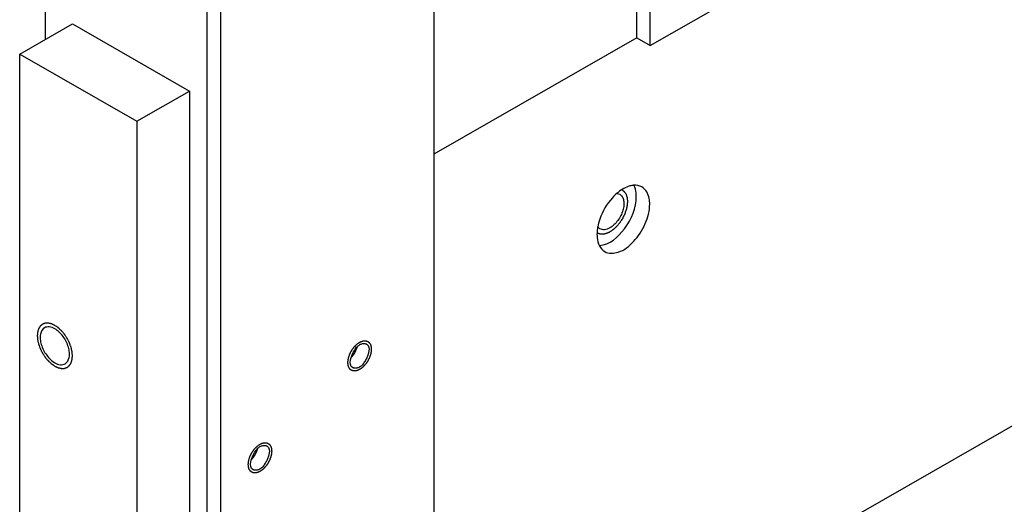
# Model space of a CAD drawing. Header units: millimetres. Extents: x 0 to 4195, y 0 to 2965.
# Tile 53 of 67: x 3475 to 3535, y 2413 to 2443. Entities that reach past the tile are written whole.
import ezdxf

# ---------------------------------------------------------------- set-up
doc = ezdxf.new("R2010")
doc.units = ezdxf.units.MM
doc.header["$LTSCALE"] = 231.275
doc.layers.get('0').update_dxf_attribs({"linetype": 'CONTINUOUS'})
for name, color, linetype in [('02___PRT_ALL_AXES', 7, 'CONTINUOUS'), ('3_DATUM_AXES', 7, 'CONTINUOUS'), ('7_ALL_FEATURES', 7, 'CONTINUOUS'), ('ALL_AXIS', 7, 'CONTINUOUS'), ('ALL_ROUND', 7, 'CONTINUOUS')]:
    doc.layers.add(name, color=color, linetype=linetype)

msp = doc.modelspace()

# ---------------------------------------------------------------- linework, layer by layer
at = {"color": 7, "linetype": 'Continuous'}
for p, q in [((3512.3976, 2441.5038), (3512.3976, 2649.1489)), ((3513.2107, 2441.0374), (3513.2107, 2648.6825)), ((3486.4821, 1885.819), (3486.4821, 2612.8164)), ((3487.2953, 1886.2854), (3487.2953, 2612.35)), ((3513.2107, 2441.0374), (3518.514, 2444.0793)), ((3475.1684, 2440.5208), (3478.3504, 2442.3459)), ((3478.3504, 2442.3459), (3485.4214, 2438.2901)), ((3512.3976, 2441.5038), (3500.1479, 2434.4777)), ((3512.3976, 2441.5038), (3513.2107, 2441.0374)), ((3475.1684, 2440.5208), (3482.2395, 2436.465)), ((3482.2395, 2436.465), (3485.4214, 2438.2901))]:
    msp.add_line(p, q, dxfattribs=at)
at = {"color": 2, "linetype": 'Continuous'}
for points, knots in [([(3511.5011, 2432.3307), (3511.518, 2432.3178), (3511.5434, 2432.2984), (3511.5773, 2432.2725), (3511.5985, 2432.2563), (3511.6155, 2432.2434), (3511.626, 2432.2353), (3511.6336, 2432.2298), (3511.6376, 2432.2263), (3511.6407, 2432.2212), (3511.6448, 2432.2154), (3511.6545, 2432.201), (3511.6692, 2432.1796), (3511.6887, 2432.151), (3511.7083, 2432.1225), (3511.7229, 2432.101), (3511.7327, 2432.0867), (3511.7366, 2432.0807), (3511.7401, 2432.0762), (3511.7424, 2432.0703), (3511.7459, 2432.0596), (3511.7511, 2432.0445), (3511.7634, 2432.0081), (3511.7779, 2431.9657), (3511.7922, 2431.9232), (3511.7995, 2431.902), (3511.8034, 2431.8897), (3511.8072, 2431.8812), (3511.8077, 2431.8699), (3511.8095, 2431.8559), (3511.8121, 2431.8308), (3511.8177, 2431.781), (3511.823, 2431.7311), (3511.8278, 2431.6884), (3511.8295, 2431.6705), (3511.8316, 2431.6565), (3511.8312, 2431.6449), (3511.8303, 2431.633), (3511.8288, 2431.6093), (3511.8264, 2431.5737), (3511.8233, 2431.5263), (3511.8202, 2431.4789), (3511.8174, 2431.4393), (3511.8158, 2431.4117), (3511.8143, 2431.3957), (3511.8101, 2431.3788), (3511.8059, 2431.358), (3511.7948, 2431.3077), (3511.7823, 2431.2491), (3511.7695, 2431.1905), (3511.7633, 2431.1612), (3511.7594, 2431.1444), (3511.7574, 2431.132), (3511.7522, 2431.1191), (3511.7463, 2431.1021), (3511.7356, 2431.0723), (3511.7145, 2431.0128), (3511.6932, 2430.9532), (3511.6752, 2430.9021), (3511.6674, 2430.8809), (3511.6617, 2430.8638), (3511.6539, 2430.8471), (3511.6392, 2430.8181), (3511.6188, 2430.7765), (3511.594, 2430.7266), (3511.5693, 2430.6767), (3511.5485, 2430.6353), (3511.5343, 2430.606), (3511.5257, 2430.5896), (3511.5155, 2430.5746), (3511.5032, 2430.5553), (3511.4734, 2430.5095), (3511.4387, 2430.4558), (3511.4039, 2430.4023), (3511.3867, 2430.3754), (3511.3766, 2430.3602), (3511.3696, 2430.3484), (3511.3605, 2430.3383), (3511.3491, 2430.3242), (3511.3287, 2430.2999), (3511.2884, 2430.2511), (3511.2478, 2430.2024), (3511.2132, 2430.1605), (3511.1987, 2430.1433), (3511.1873, 2430.1289), (3511.1749, 2430.1167), (3511.1528, 2430.0965), (3511.1214, 2430.067), (3511.0837, 2430.0319), (3511.0459, 2429.9966), (3511.0145, 2429.9675), (3510.9925, 2429.9466), (3510.9798, 2429.9354), (3510.9664, 2429.9268), (3510.95, 2429.9151), (3510.9235, 2429.8969), (3510.8904, 2429.874), (3510.8374, 2429.8375), (3510.7977, 2429.81), (3510.7712, 2429.7918)], [0, 0, 0, 0, 0.03125, 0.046875, 0.0625, 0.0703125, 0.078125, 0.0820312, 0.0839844, 0.0859375, 0.0898438, 0.09375, 0.109375, 0.125, 0.140625, 0.15625, 0.1601562, 0.1640625, 0.1660156, 0.1679688, 0.171875, 0.1796875, 0.1875, 0.21875, 0.234375, 0.2421875, 0.2460938, 0.25, 0.2539062, 0.2578125, 0.265625, 0.28125, 0.3125, 0.3203125, 0.328125, 0.3320312, 0.3359375, 0.3398438, 0.34375, 0.359375, 0.375, 0.390625, 0.40625, 0.4140625, 0.4179688, 0.421875, 0.4296875, 0.4375, 0.46875, 0.484375, 0.4921875, 0.4960938, 0.5, 0.5039062, 0.5078125, 0.515625, 0.53125, 0.5625, 0.5703125, 0.578125, 0.5820312, 0.5859375, 0.59375, 0.609375, 0.625, 0.640625, 0.65625, 0.6640625, 0.6679688, 0.671875, 0.6796875, 0.6875, 0.71875, 0.734375, 0.7421875, 0.7460938, 0.75, 0.7539062, 0.7578125, 0.765625, 0.78125, 0.8125, 0.8203125, 0.828125, 0.8320312, 0.8359375, 0.84375, 0.859375, 0.875, 0.890625, 0.90625, 0.9140625, 0.9179688, 0.921875, 0.9296875, 0.9375, 0.953125, 0.96875, 1, 1, 1, 1]), ([(3510.7712, 2429.7918), (3510.7537, 2429.7831), (3510.7186, 2429.7656), (3510.6748, 2429.744), (3510.6441, 2429.7284), (3510.6265, 2429.7203), (3510.6088, 2429.7148), (3510.5868, 2429.7071), (3510.5603, 2429.6982), (3510.5337, 2429.6892), (3510.5117, 2429.682), (3510.4938, 2429.6754), (3510.4812, 2429.6728), (3510.4688, 2429.6708), (3510.4439, 2429.6665), (3510.4149, 2429.6617), (3510.3858, 2429.6566), (3510.3693, 2429.654), (3510.3567, 2429.6511), (3510.3448, 2429.6521), (3510.3286, 2429.652), (3510.3005, 2429.6526), (3510.2724, 2429.653), (3510.2482, 2429.6532), (3510.2382, 2429.6535), (3510.2301, 2429.6533), (3510.2225, 2429.6547), (3510.2096, 2429.6579), (3510.191, 2429.662), (3510.1688, 2429.6671), (3510.1466, 2429.6722), (3510.1281, 2429.6765), (3510.115, 2429.6793), (3510.1077, 2429.6813), (3510.1013, 2429.6848), (3510.093, 2429.6887), (3510.0732, 2429.6984), (3510.0434, 2429.7128), (3510.017, 2429.7257), (3510.0038, 2429.7321)], [0, 0, 0, 0, 0.0625, 0.125, 0.15625, 0.171875, 0.1875, 0.21875, 0.25, 0.28125, 0.3125, 0.328125, 0.34375, 0.359375, 0.375, 0.4375, 0.46875, 0.484375, 0.5, 0.515625, 0.53125, 0.5625, 0.625, 0.640625, 0.65625, 0.6640625, 0.671875, 0.6875, 0.71875, 0.75, 0.78125, 0.8125, 0.828125, 0.8359375, 0.84375, 0.859375, 0.875, 0.9375, 1, 1, 1, 1]), ([(3477.2897, 2424.1497), (3477.2726, 2424.1576), (3477.2382, 2424.1734), (3477.1953, 2424.1932), (3477.161, 2424.2089), (3477.1352, 2424.2208), (3477.1138, 2424.2306), (3477.0987, 2424.2376), (3477.0902, 2424.2414), (3477.0836, 2424.2449), (3477.0775, 2424.2458), (3477.0692, 2424.2478), (3477.0548, 2424.2509), (3477.0259, 2424.2575), (3476.9846, 2424.2666), (3476.9433, 2424.2759), (3476.9144, 2424.2823), (3476.9, 2424.2857), (3476.8918, 2424.2873), (3476.8854, 2424.2893), (3476.8799, 2424.2885), (3476.8722, 2424.2883), (3476.8589, 2424.2877), (3476.8322, 2424.2866), (3476.8018, 2424.2853), (3476.7713, 2424.284), (3476.7484, 2424.283), (3476.7294, 2424.2822), (3476.7161, 2424.2817), (3476.7085, 2424.2812), (3476.7026, 2424.2816), (3476.6977, 2424.2791), (3476.6908, 2424.2767), (3476.679, 2424.2721), (3476.6552, 2424.2633), (3476.628, 2424.2531), (3476.6009, 2424.2429), (3476.5805, 2424.2353), (3476.5635, 2424.2289), (3476.5516, 2424.2245), (3476.5449, 2424.2218), (3476.5394, 2424.2205), (3476.5357, 2424.2165), (3476.5301, 2424.2121), (3476.5206, 2424.2039), (3476.5069, 2424.1925), (3476.4905, 2424.1788), (3476.4686, 2424.1605), (3476.4466, 2424.1422), (3476.4275, 2424.1261), (3476.4179, 2424.1182), (3476.4125, 2424.1134), (3476.408, 2424.1105), (3476.4054, 2424.1051), (3476.4012, 2424.0988), (3476.3941, 2424.0874), (3476.3798, 2424.0648), (3476.3594, 2424.0324), (3476.339, 2424.0001), (3476.3248, 2423.9774), (3476.3176, 2423.9662), (3476.3137, 2423.9596), (3476.3102, 2423.9552), (3476.3087, 2423.9487), (3476.306, 2423.9407), (3476.3017, 2423.9264), (3476.2928, 2423.8981), (3476.2803, 2423.8575), (3476.2676, 2423.817), (3476.2588, 2423.7886), (3476.2543, 2423.7745), (3476.252, 2423.7662), (3476.2496, 2423.7606), (3476.2494, 2423.7529), (3476.2484, 2423.7434), (3476.247, 2423.7265), (3476.2447, 2423.7025), (3476.2421, 2423.6736), (3476.2387, 2423.6352), (3476.2351, 2423.5967), (3476.2322, 2423.563), (3476.2305, 2423.5462), (3476.2298, 2423.5365), (3476.2287, 2423.5295), (3476.2298, 2423.5215), (3476.2305, 2423.5111), (3476.232, 2423.4928), (3476.2349, 2423.4564), (3476.2391, 2423.4042), (3476.2434, 2423.3521), (3476.2462, 2423.3156), (3476.2482, 2423.2947), (3476.2485, 2423.2794), (3476.2532, 2423.2626), (3476.2579, 2423.2407), (3476.2668, 2423.2021), (3476.2791, 2423.1472), (3476.2917, 2423.0922), (3476.3003, 2423.0537), (3476.3055, 2423.0317), (3476.3084, 2423.0153), (3476.3153, 2422.9985), (3476.3232, 2422.9762), (3476.3375, 2422.9372), (3476.3576, 2422.8815), (3476.378, 2422.8258), (3476.392, 2422.7868), (3476.4004, 2422.7645), (3476.4056, 2422.7477), (3476.4148, 2422.7312), (3476.4256, 2422.709), (3476.4453, 2422.6703), (3476.473, 2422.615), (3476.5009, 2422.5598), (3476.5202, 2422.521), (3476.5315, 2422.499), (3476.5392, 2422.4819), (3476.5498, 2422.4672), (3476.563, 2422.4467), (3476.5864, 2422.4112), (3476.6197, 2422.3603), (3476.6531, 2422.3096), (3476.6763, 2422.2739), (3476.6898, 2422.2537), (3476.6993, 2422.2379), (3476.7112, 2422.2249), (3476.7262, 2422.2065), (3476.7529, 2422.1749), (3476.7909, 2422.1294), (3476.8289, 2422.0841), (3476.8555, 2422.0521), (3476.8708, 2422.0342), (3476.8818, 2422.0198), (3476.8946, 2422.0091), (3476.9109, 2421.9935), (3476.9399, 2421.9669), (3476.9811, 2421.9285), (3477.0224, 2421.8904), (3477.0512, 2421.8634), (3477.0678, 2421.8484), (3477.0799, 2421.8361), (3477.0932, 2421.8279), (3477.1106, 2421.8156), (3477.1412, 2421.7947), (3477.1849, 2421.7645), (3477.2373, 2421.7284), (3477.2722, 2421.7043), (3477.2897, 2421.6923)], [0, 0, 0, 0, 0.015625, 0.03125, 0.0390625, 0.046875, 0.0546875, 0.0585938, 0.0605469, 0.0625, 0.0644531, 0.0664062, 0.0703125, 0.078125, 0.09375, 0.109375, 0.1171875, 0.1210938, 0.1230469, 0.125, 0.1269531, 0.1289062, 0.1328125, 0.140625, 0.15625, 0.1640625, 0.171875, 0.1796875, 0.1835938, 0.1855469, 0.1875, 0.1894531, 0.1914062, 0.1953125, 0.203125, 0.21875, 0.2265625, 0.234375, 0.2421875, 0.2460938, 0.2480469, 0.25, 0.2519531, 0.2539062, 0.2578125, 0.265625, 0.2734375, 0.28125, 0.296875, 0.3046875, 0.3085938, 0.3105469, 0.3125, 0.3144531, 0.3164062, 0.3203125, 0.328125, 0.34375, 0.359375, 0.3671875, 0.3710938, 0.3730469, 0.375, 0.3769531, 0.3789062, 0.3828125, 0.390625, 0.40625, 0.421875, 0.4296875, 0.4335938, 0.4355469, 0.4375, 0.4394531, 0.4414062, 0.4453125, 0.453125, 0.4609375, 0.46875, 0.484375, 0.4921875, 0.4960938, 0.4980469, 0.5, 0.5019531, 0.5039062, 0.5078125, 0.515625, 0.53125, 0.546875, 0.5546875, 0.5585938, 0.5625, 0.5664062, 0.5703125, 0.578125, 0.59375, 0.609375, 0.6171875, 0.6210938, 0.625, 0.6289062, 0.6328125, 0.640625, 0.65625, 0.671875, 0.6796875, 0.6835938, 0.6875, 0.6914062, 0.6953125, 0.703125, 0.71875, 0.734375, 0.7421875, 0.7460938, 0.75, 0.7539062, 0.7578125, 0.765625, 0.78125, 0.796875, 0.8046875, 0.8085938, 0.8125, 0.8164062, 0.8203125, 0.828125, 0.84375, 0.859375, 0.8671875, 0.8710938, 0.875, 0.8789062, 0.8828125, 0.890625, 0.90625, 0.921875, 0.9296875, 0.9335938, 0.9375, 0.9414062, 0.9453125, 0.953125, 0.96875, 0.984375, 1, 1, 1, 1]), ([(3477.2897, 2421.6923), (3477.3069, 2421.6844), (3477.3412, 2421.6686), (3477.3841, 2421.6488), (3477.4185, 2421.633), (3477.4442, 2421.6212), (3477.4657, 2421.6114), (3477.4807, 2421.6043), (3477.4893, 2421.6006), (3477.4958, 2421.597), (3477.5019, 2421.5962), (3477.5102, 2421.5942), (3477.5246, 2421.5911), (3477.5535, 2421.5845), (3477.5948, 2421.5753), (3477.6361, 2421.566), (3477.665, 2421.5597), (3477.6795, 2421.5563), (3477.6877, 2421.5547), (3477.694, 2421.5527), (3477.6996, 2421.5535), (3477.7073, 2421.5536), (3477.7205, 2421.5543), (3477.7472, 2421.5554), (3477.7777, 2421.5567), (3477.8081, 2421.558), (3477.831, 2421.5589), (3477.85, 2421.5598), (3477.8634, 2421.5603), (3477.8709, 2421.5608), (3477.8769, 2421.5604), (3477.8817, 2421.5629), (3477.8886, 2421.5653), (3477.9004, 2421.5698), (3477.9242, 2421.5787), (3477.9514, 2421.5889), (3477.9786, 2421.5991), (3477.999, 2421.6067), (3478.0159, 2421.6131), (3478.0279, 2421.6174), (3478.0346, 2421.6202), (3478.04, 2421.6215), (3478.0438, 2421.6255), (3478.0493, 2421.6299), (3478.0589, 2421.638), (3478.0726, 2421.6494), (3478.089, 2421.6632), (3478.1109, 2421.6815), (3478.1328, 2421.6998), (3478.1519, 2421.7159), (3478.1616, 2421.7238), (3478.1669, 2421.7286), (3478.1714, 2421.7315), (3478.1741, 2421.7369), (3478.1783, 2421.7432), (3478.1853, 2421.7546), (3478.1997, 2421.7772), (3478.22, 2421.8095), (3478.2404, 2421.8418), (3478.2546, 2421.8645), (3478.2618, 2421.8758), (3478.2658, 2421.8824), (3478.2693, 2421.8868), (3478.2707, 2421.8933), (3478.2734, 2421.9013), (3478.2777, 2421.9156), (3478.2866, 2421.9439), (3478.2992, 2421.9845), (3478.3118, 2422.025), (3478.3206, 2422.0534), (3478.3251, 2422.0675), (3478.3275, 2422.0758), (3478.3298, 2422.0814), (3478.33, 2422.0891), (3478.331, 2422.0985), (3478.3325, 2422.1155), (3478.3347, 2422.1395), (3478.3373, 2422.1683), (3478.3408, 2422.2068), (3478.3443, 2422.2453), (3478.3473, 2422.279), (3478.3489, 2422.2958), (3478.3496, 2422.3055), (3478.3508, 2422.3124), (3478.3497, 2422.3205), (3478.349, 2422.3308), (3478.3474, 2422.3491), (3478.3445, 2422.3856), (3478.3403, 2422.4377), (3478.336, 2422.4899), (3478.3332, 2422.5263), (3478.3313, 2422.5473), (3478.3309, 2422.5626), (3478.3263, 2422.5794), (3478.3216, 2422.6013), (3478.3127, 2422.6399), (3478.3003, 2422.6948), (3478.2877, 2422.7498), (3478.2792, 2422.7883), (3478.2739, 2422.8103), (3478.271, 2422.8267), (3478.2641, 2422.8435), (3478.2563, 2422.8658), (3478.2419, 2422.9048), (3478.2218, 2422.9605), (3478.2014, 2423.0162), (3478.1874, 2423.0552), (3478.1791, 2423.0775), (3478.1738, 2423.0943), (3478.1647, 2423.1108), (3478.1538, 2423.1329), (3478.1342, 2423.1716), (3478.1065, 2423.227), (3478.0786, 2423.2822), (3478.0593, 2423.321), (3478.0479, 2423.343), (3478.0402, 2423.36), (3478.0296, 2423.3748), (3478.0165, 2423.3953), (3477.993, 2423.4308), (3477.9598, 2423.4817), (3477.9264, 2423.5324), (3477.9031, 2423.5681), (3477.8897, 2423.5882), (3477.8802, 2423.6041), (3477.8683, 2423.6171), (3477.8532, 2423.6355), (3477.8265, 2423.6671), (3477.7886, 2423.7126), (3477.7505, 2423.7579), (3477.724, 2423.7899), (3477.7087, 2423.8078), (3477.6976, 2423.8222), (3477.6849, 2423.8329), (3477.6685, 2423.8484), (3477.6396, 2423.8751), (3477.5984, 2423.9135), (3477.5571, 2423.9516), (3477.5283, 2423.9786), (3477.5117, 2423.9936), (3477.4996, 2424.0059), (3477.4862, 2424.0141), (3477.4688, 2424.0264), (3477.4382, 2424.0473), (3477.3946, 2424.0775), (3477.3421, 2424.1136), (3477.3072, 2424.1377), (3477.2897, 2424.1497)], [0, 0, 0, 0, 0.015625, 0.03125, 0.0390625, 0.046875, 0.0546875, 0.0585938, 0.0605469, 0.0625, 0.0644531, 0.0664062, 0.0703125, 0.078125, 0.09375, 0.109375, 0.1171875, 0.1210938, 0.1230469, 0.125, 0.1269531, 0.1289062, 0.1328125, 0.140625, 0.15625, 0.1640625, 0.171875, 0.1796875, 0.1835938, 0.1855469, 0.1875, 0.1894531, 0.1914062, 0.1953125, 0.203125, 0.21875, 0.2265625, 0.234375, 0.2421875, 0.2460938, 0.2480469, 0.25, 0.2519531, 0.2539062, 0.2578125, 0.265625, 0.2734375, 0.28125, 0.296875, 0.3046875, 0.3085938, 0.3105469, 0.3125, 0.3144531, 0.3164062, 0.3203125, 0.328125, 0.34375, 0.359375, 0.3671875, 0.3710938, 0.3730469, 0.375, 0.3769531, 0.3789062, 0.3828125, 0.390625, 0.40625, 0.421875, 0.4296875, 0.4335938, 0.4355469, 0.4375, 0.4394531, 0.4414062, 0.4453125, 0.453125, 0.4609375, 0.46875, 0.484375, 0.4921875, 0.4960938, 0.4980469, 0.5, 0.5019531, 0.5039062, 0.5078125, 0.515625, 0.53125, 0.546875, 0.5546875, 0.5585938, 0.5625, 0.5664062, 0.5703125, 0.578125, 0.59375, 0.609375, 0.6171875, 0.6210938, 0.625, 0.6289062, 0.6328125, 0.640625, 0.65625, 0.671875, 0.6796875, 0.6835938, 0.6875, 0.6914062, 0.6953125, 0.703125, 0.71875, 0.734375, 0.7421875, 0.7460938, 0.75, 0.7539062, 0.7578125, 0.765625, 0.78125, 0.796875, 0.8046875, 0.8085938, 0.8125, 0.8164062, 0.8203125, 0.828125, 0.84375, 0.859375, 0.8671875, 0.8710938, 0.875, 0.8789062, 0.8828125, 0.890625, 0.90625, 0.921875, 0.9296875, 0.9335938, 0.9375, 0.9414062, 0.9453125, 0.953125, 0.96875, 0.984375, 1, 1, 1, 1]), ([(3495.0228, 2422.2556), (3495.028, 2422.2708), (3495.0385, 2422.3011), (3495.0519, 2422.3389), (3495.0618, 2422.3692), (3495.0745, 2422.3993), (3495.0913, 2422.4368), (3495.1074, 2422.4743), (3495.1211, 2422.5042), (3495.1372, 2422.5332), (3495.1526, 2422.5625), (3495.1684, 2422.5916), (3495.1795, 2422.6138), (3495.1935, 2422.6344), (3495.2111, 2422.6624), (3495.2291, 2422.69), (3495.2465, 2422.7183), (3495.2658, 2422.7447), (3495.2906, 2422.777), (3495.3149, 2422.8098), (3495.335, 2422.8355), (3495.3569, 2422.8593), (3495.3837, 2422.8897), (3495.4053, 2422.9138), (3495.4161, 2422.9259)], [0, 0, 0, 0, 0.0625, 0.125, 0.15625, 0.1875, 0.25, 0.3125, 0.34375, 0.375, 0.4375, 0.46875, 0.5, 0.53125, 0.5625, 0.625, 0.65625, 0.6875, 0.75, 0.8125, 0.84375, 0.875, 0.9375, 1, 1, 1, 1]), ([(3495.513, 2422.834), (3495.5078, 2422.8189), (3495.4974, 2422.7886), (3495.484, 2422.7508), (3495.474, 2422.7204), (3495.4614, 2422.6904), (3495.4445, 2422.6529), (3495.4284, 2422.6153), (3495.4147, 2422.5855), (3495.3986, 2422.5565), (3495.3833, 2422.5271), (3495.3674, 2422.4981), (3495.3563, 2422.4758), (3495.3423, 2422.4553), (3495.3248, 2422.4273), (3495.3067, 2422.3996), (3495.2893, 2422.3714), (3495.27, 2422.345), (3495.2452, 2422.3127), (3495.2209, 2422.2799), (3495.2008, 2422.2542), (3495.1789, 2422.2304), (3495.1521, 2422.2), (3495.1305, 2422.1758), (3495.1197, 2422.1637)], [0, 0, 0, 0, 0.0625, 0.125, 0.15625, 0.1875, 0.25, 0.3125, 0.34375, 0.375, 0.4375, 0.46875, 0.5, 0.53125, 0.5625, 0.625, 0.65625, 0.6875, 0.75, 0.8125, 0.84375, 0.875, 0.9375, 1, 1, 1, 1]), ([(3495.4161, 2422.9259), (3495.426, 2422.9357), (3495.4453, 2422.9552), (3495.4873, 2422.9943), (3495.5414, 2423.0415), (3495.5965, 2423.0811), (3495.6408, 2423.1106), (3495.6633, 2423.1239), (3495.6745, 2423.1308)], [0, 0, 0, 0, 0.125, 0.25, 0.5, 0.75, 0.875, 1, 1, 1, 1]), ([(3495.6745, 2423.1308), (3495.6859, 2423.136), (3495.7088, 2423.1466), (3495.7432, 2423.1624), (3495.7718, 2423.1755), (3495.7918, 2423.1848), (3495.8032, 2423.1898), (3495.8119, 2423.1946), (3495.8201, 2423.1956), (3495.8311, 2423.1984), (3495.8504, 2423.2025), (3495.8779, 2423.2088), (3495.9054, 2423.2148), (3495.9247, 2423.2193), (3495.9356, 2423.2215), (3495.9441, 2423.2241), (3495.9515, 2423.223), (3495.9618, 2423.2229), (3495.9795, 2423.2219), (3496.0049, 2423.221), (3496.0302, 2423.2198), (3496.0481, 2423.2192), (3496.0581, 2423.2185), (3496.066, 2423.219), (3496.0725, 2423.2156), (3496.0817, 2423.2125), (3496.0975, 2423.2064), (3496.1202, 2423.198), (3496.1428, 2423.1894), (3496.1587, 2423.1837), (3496.1676, 2423.18), (3496.1749, 2423.1782), (3496.1799, 2423.1729), (3496.1873, 2423.167), (3496.2, 2423.1562), (3496.2183, 2423.141), (3496.2365, 2423.1257), (3496.2494, 2423.1151), (3496.2565, 2423.1088), (3496.2625, 2423.1049), (3496.2661, 2423.0977), (3496.2717, 2423.0893), (3496.2811, 2423.0741), (3496.2947, 2423.0526), (3496.3082, 2423.031), (3496.3179, 2423.016), (3496.3231, 2423.0072), (3496.3278, 2423.0013), (3496.3297, 2422.9926), (3496.3333, 2422.982), (3496.339, 2422.963), (3496.3475, 2422.936), (3496.3558, 2422.9089), (3496.3618, 2422.8901), (3496.365, 2422.8791), (3496.3681, 2422.8715), (3496.3684, 2422.8614), (3496.3698, 2422.8487), (3496.3717, 2422.8262), (3496.3747, 2422.7942), (3496.3775, 2422.7621), (3496.3796, 2422.7397), (3496.3806, 2422.7268), (3496.3821, 2422.7174), (3496.3806, 2422.7067), (3496.3797, 2422.6929), (3496.3776, 2422.6685), (3496.3749, 2422.6338), (3496.372, 2422.599), (3496.3702, 2422.5747), (3496.3689, 2422.5608), (3496.3686, 2422.5505), (3496.3655, 2422.5393), (3496.3624, 2422.5247), (3496.3564, 2422.499), (3496.3482, 2422.4624), (3496.3398, 2422.4257), (3496.3341, 2422.4001), (3496.3306, 2422.3854), (3496.3287, 2422.3745), (3496.3241, 2422.3633), (3496.3189, 2422.3484), (3496.3093, 2422.3224), (3496.2959, 2422.2853), (3496.2823, 2422.2481), (3496.273, 2422.2221), (3496.2674, 2422.2073), (3496.2639, 2422.1961), (3496.2578, 2422.1851), (3496.2506, 2422.1703), (3496.2375, 2422.1445), (3496.219, 2422.1076), (3496.2004, 2422.0708), (3496.1875, 2422.0449), (3496.18, 2422.0303), (3496.1748, 2422.0189), (3496.1677, 2422.0091), (3496.159, 2421.9954), (3496.1434, 2421.9718), (3496.1212, 2421.9378), (3496.0989, 2421.904), (3496.0834, 2421.8802), (3496.0745, 2421.8668), (3496.0681, 2421.8562), (3496.0602, 2421.8475), (3496.0502, 2421.8353), (3496.0324, 2421.8142), (3496.0071, 2421.7839), (3495.9817, 2421.7537), (3495.964, 2421.7324), (3495.9538, 2421.7204), (3495.9464, 2421.7108), (3495.9379, 2421.7037), (3495.927, 2421.6933), (3495.9077, 2421.6756), (3495.8803, 2421.65), (3495.8527, 2421.6246), (3495.8335, 2421.6066), (3495.8225, 2421.5966), (3495.8144, 2421.5883), (3495.8055, 2421.5829), (3495.7939, 2421.5747), (3495.7735, 2421.5607), (3495.7444, 2421.5406), (3495.7094, 2421.5166), (3495.6861, 2421.5005), (3495.6745, 2421.4925)], [0, 0, 0, 0, 0.015625, 0.03125, 0.046875, 0.0546875, 0.0585938, 0.0625, 0.0664062, 0.0703125, 0.078125, 0.09375, 0.109375, 0.1171875, 0.1210938, 0.125, 0.1289062, 0.1328125, 0.140625, 0.15625, 0.171875, 0.1796875, 0.1835938, 0.1875, 0.1914062, 0.1953125, 0.203125, 0.21875, 0.234375, 0.2421875, 0.2460938, 0.25, 0.2539062, 0.2578125, 0.265625, 0.28125, 0.296875, 0.3046875, 0.3085938, 0.3125, 0.3164062, 0.3203125, 0.328125, 0.34375, 0.359375, 0.3671875, 0.3710938, 0.375, 0.3789062, 0.3828125, 0.390625, 0.40625, 0.421875, 0.4296875, 0.4335938, 0.4375, 0.4414062, 0.4453125, 0.453125, 0.46875, 0.484375, 0.4921875, 0.4960938, 0.5, 0.5039062, 0.5078125, 0.515625, 0.53125, 0.546875, 0.5546875, 0.5585938, 0.5625, 0.5664062, 0.5703125, 0.578125, 0.59375, 0.609375, 0.6171875, 0.6210938, 0.625, 0.6289062, 0.6328125, 0.640625, 0.65625, 0.671875, 0.6796875, 0.6835938, 0.6875, 0.6914062, 0.6953125, 0.703125, 0.71875, 0.734375, 0.7421875, 0.7460938, 0.75, 0.7539062, 0.7578125, 0.765625, 0.78125, 0.796875, 0.8046875, 0.8085938, 0.8125, 0.8164062, 0.8203125, 0.828125, 0.84375, 0.859375, 0.8671875, 0.8710938, 0.875, 0.8789062, 0.8828125, 0.890625, 0.90625, 0.921875, 0.9296875, 0.9335938, 0.9375, 0.9414062, 0.9453125, 0.953125, 0.96875, 0.984375, 1, 1, 1, 1]), ([(3495.6745, 2421.4925), (3495.6602, 2421.4859), (3495.6316, 2421.4728), (3495.5958, 2421.4562), (3495.5672, 2421.4433), (3495.5384, 2421.4289), (3495.5042, 2421.4221), (3495.4697, 2421.4142), (3495.4422, 2421.408), (3495.4216, 2421.4035), (3495.4043, 2421.3992), (3495.3915, 2421.4004), (3495.3721, 2421.4011), (3495.3431, 2421.4026), (3495.314, 2421.4037), (3495.2947, 2421.4048), (3495.2815, 2421.4047), (3495.2679, 2421.4105), (3495.2511, 2421.4166), (3495.229, 2421.4251), (3495.2066, 2421.4332), (3495.1874, 2421.4411), (3495.1759, 2421.4444), (3495.1689, 2421.4503), (3495.162, 2421.4561), (3495.1527, 2421.4639), (3495.1411, 2421.4737), (3495.1272, 2421.4854), (3495.1133, 2421.4971), (3495.1018, 2421.5069), (3495.0936, 2421.5136), (3495.0891, 2421.5177), (3495.0853, 2421.5202), (3495.0831, 2421.5246), (3495.0796, 2421.5299), (3495.0738, 2421.5395), (3495.0653, 2421.553), (3495.0552, 2421.5693), (3495.045, 2421.5854), (3495.0351, 2421.6019), (3495.0206, 2421.6226), (3495.011, 2421.6572), (3495.0004, 2421.6909), (3494.9921, 2421.718), (3494.9859, 2421.7385), (3494.9804, 2421.7551), (3494.9795, 2421.7716), (3494.9772, 2421.7955), (3494.9742, 2421.8318), (3494.9709, 2421.8679), (3494.9689, 2421.8921), (3494.967, 2421.9079), (3494.9692, 2421.9298), (3494.9713, 2421.9559), (3494.9742, 2421.9907), (3494.9781, 2422.0343), (3494.9809, 2422.0774), (3494.9906, 2422.1153), (3494.9989, 2422.1526), (3495.0099, 2422.1995), (3495.0185, 2422.2369), (3495.0228, 2422.2556)], [0, 0, 0, 0, 0.03125, 0.0625, 0.078125, 0.09375, 0.125, 0.15625, 0.171875, 0.1875, 0.203125, 0.2109375, 0.21875, 0.25, 0.28125, 0.2890625, 0.296875, 0.3125, 0.328125, 0.34375, 0.375, 0.390625, 0.3984375, 0.40625, 0.4140625, 0.421875, 0.4375, 0.453125, 0.46875, 0.484375, 0.4921875, 0.4960938, 0.5, 0.5039062, 0.5078125, 0.515625, 0.53125, 0.546875, 0.5625, 0.578125, 0.59375, 0.625, 0.65625, 0.671875, 0.6875, 0.703125, 0.7109375, 0.71875, 0.75, 0.78125, 0.7890625, 0.796875, 0.8125, 0.828125, 0.84375, 0.875, 0.90625, 0.921875, 0.9375, 0.96875, 1, 1, 1, 1]), ([(3489.4057, 2416.7753), (3489.4156, 2416.7851), (3489.4349, 2416.8046), (3489.4769, 2416.8437), (3489.531, 2416.8908), (3489.5861, 2416.9305), (3489.6304, 2416.96), (3489.6529, 2416.9733), (3489.6641, 2416.9801)], [0, 0, 0, 0, 0.125, 0.25, 0.5, 0.75, 0.875, 1, 1, 1, 1]), ([(3489.6641, 2416.9801), (3489.6755, 2416.9854), (3489.6984, 2416.9959), (3489.7328, 2417.0118), (3489.7614, 2417.0248), (3489.7814, 2417.0342), (3489.7928, 2417.0392), (3489.8015, 2417.0439), (3489.8097, 2417.045), (3489.8207, 2417.0477), (3489.84, 2417.0519), (3489.8675, 2417.0581), (3489.895, 2417.0642), (3489.9143, 2417.0687), (3489.9252, 2417.0709), (3489.9337, 2417.0735), (3489.9411, 2417.0724), (3489.9513, 2417.0722), (3489.9691, 2417.0713), (3489.9945, 2417.0704), (3490.0198, 2417.0692), (3490.0377, 2417.0686), (3490.0477, 2417.0679), (3490.0556, 2417.0684), (3490.0621, 2417.065), (3490.0713, 2417.0619), (3490.0871, 2417.0558), (3490.1098, 2417.0474), (3490.1323, 2417.0388), (3490.1483, 2417.033), (3490.1572, 2417.0294), (3490.1645, 2417.0276), (3490.1695, 2417.0223), (3490.1769, 2417.0164), (3490.1896, 2417.0056), (3490.2079, 2416.9904), (3490.2261, 2416.975), (3490.239, 2416.9645), (3490.2461, 2416.9581), (3490.2521, 2416.9543), (3490.2557, 2416.9471), (3490.2613, 2416.9387), (3490.2707, 2416.9235), (3490.2843, 2416.902), (3490.2978, 2416.8804), (3490.3075, 2416.8654), (3490.3127, 2416.8566), (3490.3173, 2416.8507), (3490.3193, 2416.842), (3490.3228, 2416.8314), (3490.3286, 2416.8123), (3490.3371, 2416.7854), (3490.3454, 2416.7583), (3490.3514, 2416.7395), (3490.3546, 2416.7285), (3490.3577, 2416.7209), (3490.358, 2416.7107), (3490.3594, 2416.6981), (3490.3613, 2416.6755), (3490.3643, 2416.6435), (3490.3671, 2416.6114), (3490.3692, 2416.589), (3490.3702, 2416.5761), (3490.3717, 2416.5668), (3490.3702, 2416.5561), (3490.3693, 2416.5423), (3490.3672, 2416.5179), (3490.3645, 2416.4832), (3490.3616, 2416.4484), (3490.3598, 2416.4241), (3490.3584, 2416.4101), (3490.3582, 2416.3999), (3490.3551, 2416.3887), (3490.352, 2416.3741), (3490.346, 2416.3484), (3490.3378, 2416.3118), (3490.3294, 2416.2751), (3490.3237, 2416.2495), (3490.3202, 2416.2348), (3490.3183, 2416.2239), (3490.3137, 2416.2127), (3490.3085, 2416.1978), (3490.2989, 2416.1718), (3490.2855, 2416.1347), (3490.2719, 2416.0975), (3490.2626, 2416.0715), (3490.257, 2416.0566), (3490.2535, 2416.0455), (3490.2474, 2416.0344), (3490.2401, 2416.0197), (3490.2271, 2415.9939), (3490.2086, 2415.957), (3490.19, 2415.9202), (3490.1771, 2415.8943), (3490.1696, 2415.8797), (3490.1644, 2415.8683), (3490.1573, 2415.8585), (3490.1486, 2415.8448), (3490.133, 2415.8211), (3490.1108, 2415.7872), (3490.0885, 2415.7534), (3490.073, 2415.7296), (3490.064, 2415.7162), (3490.0577, 2415.7056), (3490.0498, 2415.6969), (3490.0398, 2415.6847), (3490.0219, 2415.6636), (3489.9967, 2415.6332), (3489.9713, 2415.603), (3489.9536, 2415.5817), (3489.9434, 2415.5698), (3489.936, 2415.5602), (3489.9275, 2415.5531), (3489.9166, 2415.5427), (3489.8973, 2415.5249), (3489.8699, 2415.4994), (3489.8423, 2415.4739), (3489.8231, 2415.4559), (3489.8121, 2415.4459), (3489.804, 2415.4377), (3489.7951, 2415.4323), (3489.7835, 2415.424), (3489.7631, 2415.4101), (3489.734, 2415.39), (3489.699, 2415.3659), (3489.6757, 2415.3499), (3489.6641, 2415.3418)], [0, 0, 0, 0, 0.015625, 0.03125, 0.046875, 0.0546875, 0.0585938, 0.0625, 0.0664062, 0.0703125, 0.078125, 0.09375, 0.109375, 0.1171875, 0.1210938, 0.125, 0.1289062, 0.1328125, 0.140625, 0.15625, 0.171875, 0.1796875, 0.1835938, 0.1875, 0.1914062, 0.1953125, 0.203125, 0.21875, 0.234375, 0.2421875, 0.2460938, 0.25, 0.2539062, 0.2578125, 0.265625, 0.28125, 0.296875, 0.3046875, 0.3085938, 0.3125, 0.3164062, 0.3203125, 0.328125, 0.34375, 0.359375, 0.3671875, 0.3710938, 0.375, 0.3789062, 0.3828125, 0.390625, 0.40625, 0.421875, 0.4296875, 0.4335938, 0.4375, 0.4414062, 0.4453125, 0.453125, 0.46875, 0.484375, 0.4921875, 0.4960938, 0.5, 0.5039062, 0.5078125, 0.515625, 0.53125, 0.546875, 0.5546875, 0.5585938, 0.5625, 0.5664062, 0.5703125, 0.578125, 0.59375, 0.609375, 0.6171875, 0.6210938, 0.625, 0.6289062, 0.6328125, 0.640625, 0.65625, 0.671875, 0.6796875, 0.6835938, 0.6875, 0.6914062, 0.6953125, 0.703125, 0.71875, 0.734375, 0.7421875, 0.7460938, 0.75, 0.7539062, 0.7578125, 0.765625, 0.78125, 0.796875, 0.8046875, 0.8085938, 0.8125, 0.8164062, 0.8203125, 0.828125, 0.84375, 0.859375, 0.8671875, 0.8710938, 0.875, 0.8789062, 0.8828125, 0.890625, 0.90625, 0.921875, 0.9296875, 0.9335938, 0.9375, 0.9414062, 0.9453125, 0.953125, 0.96875, 0.984375, 1, 1, 1, 1]), ([(3489.0124, 2416.105), (3489.0176, 2416.1201), (3489.0281, 2416.1504), (3489.0414, 2416.1883), (3489.0514, 2416.2186), (3489.0641, 2416.2487), (3489.0809, 2416.2861), (3489.097, 2416.3237), (3489.1107, 2416.3536), (3489.1268, 2416.3826), (3489.1422, 2416.4119), (3489.158, 2416.4409), (3489.1691, 2416.4632), (3489.1831, 2416.4837), (3489.2007, 2416.5117), (3489.2187, 2416.5394), (3489.2361, 2416.5676), (3489.2554, 2416.594), (3489.2802, 2416.6264), (3489.3045, 2416.6592), (3489.3246, 2416.6848), (3489.3465, 2416.7087), (3489.3733, 2416.7391), (3489.3949, 2416.7632), (3489.4057, 2416.7753)], [0, 0, 0, 0, 0.0625, 0.125, 0.15625, 0.1875, 0.25, 0.3125, 0.34375, 0.375, 0.4375, 0.46875, 0.5, 0.53125, 0.5625, 0.625, 0.65625, 0.6875, 0.75, 0.8125, 0.84375, 0.875, 0.9375, 1, 1, 1, 1]), ([(3489.5026, 2416.6834), (3489.4974, 2416.6683), (3489.487, 2416.638), (3489.4736, 2416.6001), (3489.4636, 2416.5698), (3489.4509, 2416.5397), (3489.4341, 2416.5023), (3489.418, 2416.4647), (3489.4043, 2416.4348), (3489.3882, 2416.4058), (3489.3728, 2416.3765), (3489.357, 2416.3475), (3489.3459, 2416.3252), (3489.3319, 2416.3047), (3489.3143, 2416.2767), (3489.2963, 2416.249), (3489.2789, 2416.2208), (3489.2596, 2416.1944), (3489.2348, 2416.162), (3489.2105, 2416.1292), (3489.1904, 2416.1036), (3489.1685, 2416.0797), (3489.1417, 2416.0493), (3489.1201, 2416.0252), (3489.1093, 2416.0131)], [0, 0, 0, 0, 0.0625, 0.125, 0.15625, 0.1875, 0.25, 0.3125, 0.34375, 0.375, 0.4375, 0.46875, 0.5, 0.53125, 0.5625, 0.625, 0.65625, 0.6875, 0.75, 0.8125, 0.84375, 0.875, 0.9375, 1, 1, 1, 1]), ([(3489.6641, 2415.3418), (3489.6498, 2415.3353), (3489.6212, 2415.3221), (3489.5854, 2415.3055), (3489.5568, 2415.2927), (3489.528, 2415.2782), (3489.4938, 2415.2715), (3489.4593, 2415.2636), (3489.4318, 2415.2574), (3489.4112, 2415.2529), (3489.3939, 2415.2486), (3489.3811, 2415.2498), (3489.3617, 2415.2504), (3489.3327, 2415.252), (3489.3036, 2415.2531), (3489.2843, 2415.2542), (3489.2711, 2415.2541), (3489.2575, 2415.2598), (3489.2407, 2415.266), (3489.2185, 2415.2745), (3489.1962, 2415.2826), (3489.177, 2415.2905), (3489.1655, 2415.2938), (3489.1585, 2415.2997), (3489.1516, 2415.3055), (3489.1423, 2415.3133), (3489.1307, 2415.3231), (3489.1168, 2415.3348), (3489.1029, 2415.3464), (3489.0914, 2415.3562), (3489.0832, 2415.363), (3489.0787, 2415.367), (3489.0749, 2415.3695), (3489.0727, 2415.374), (3489.0692, 2415.3793), (3489.0633, 2415.3889), (3489.0549, 2415.4023), (3489.0448, 2415.4186), (3489.0346, 2415.4348), (3489.0247, 2415.4513), (3489.0102, 2415.4719), (3489.0005, 2415.5066), (3488.99, 2415.5403), (3488.9816, 2415.5674), (3488.9755, 2415.5878), (3488.97, 2415.6044), (3488.9691, 2415.621), (3488.9668, 2415.6449), (3488.9638, 2415.6812), (3488.9605, 2415.7173), (3488.9585, 2415.7414), (3488.9566, 2415.7573), (3488.9588, 2415.7792), (3488.9609, 2415.8052), (3488.9638, 2415.8401), (3488.9676, 2415.8837), (3488.9705, 2415.9268), (3488.9802, 2415.9647), (3488.9885, 2416.002), (3488.9995, 2416.0489), (3489.0081, 2416.0863), (3489.0124, 2416.105)], [0, 0, 0, 0, 0.03125, 0.0625, 0.078125, 0.09375, 0.125, 0.15625, 0.171875, 0.1875, 0.203125, 0.2109375, 0.21875, 0.25, 0.28125, 0.2890625, 0.296875, 0.3125, 0.328125, 0.34375, 0.375, 0.390625, 0.3984375, 0.40625, 0.4140625, 0.421875, 0.4375, 0.453125, 0.46875, 0.484375, 0.4921875, 0.4960938, 0.5, 0.5039062, 0.5078125, 0.515625, 0.53125, 0.546875, 0.5625, 0.578125, 0.59375, 0.625, 0.65625, 0.671875, 0.6875, 0.703125, 0.7109375, 0.71875, 0.75, 0.78125, 0.7890625, 0.796875, 0.8125, 0.828125, 0.84375, 0.875, 0.90625, 0.921875, 0.9375, 0.96875, 1, 1, 1, 1])]:
    msp.add_open_spline(points, degree=3, knots=knots, dxfattribs=at)
at = {"layer": '02___PRT_ALL_AXES', "color": 7, "linetype": 'Continuous'}
for points, knots in [([(3511.3683, 2432.0614), (3511.4287, 2432.0268), (3511.5383, 2431.9155), (3511.6186, 2431.6805), (3511.6262, 2431.3973), (3511.5398, 2430.9705), (3511.2841, 2430.469), (3510.9573, 2430.1442), (3510.7712, 2430.0375)], [0, 0, 0, 0, 0.0873678, 0.1872698, 0.3050838, 0.439295, 0.7306146, 1, 1, 1, 1]), ([(3510.7712, 2430.0375), (3510.6725, 2429.9809), (3510.4749, 2429.8997), (3510.2549, 2429.9332), (3510.1741, 2429.9796)], [0, 0, 0, 0, 0.549964, 1, 1, 1, 1])]:
    msp.add_open_spline(points, degree=3, knots=knots, dxfattribs=at)
for points in [[(3511.2084, 2432.1137), (3511.2641, 2432.1069), (3511.3197, 2432.0893), (3511.3683, 2432.0614)], [(3510.1741, 2429.9796), (3510.1238, 2430.0085), (3510.0792, 2430.0494), (3510.0446, 2430.096)]]:
    msp.add_open_spline(points, degree=3, dxfattribs=at)
at = {"layer": '3_DATUM_AXES', "color": 7, "linetype": 'Continuous'}
for points, knots in [([(3476.6679, 2424.0054), (3476.5363, 2423.9299), (3476.4042, 2423.6741), (3476.4002, 2423.3148), (3476.4883, 2422.8683), (3476.7557, 2422.3468), (3477.0959, 2422.0082), (3477.2897, 2421.8971)], [0, 0, 0, 0, 0.1836759, 0.3020005, 0.4368006, 0.729416, 1, 1, 1, 1]), ([(3477.2897, 2423.9449), (3477.1869, 2424.0039), (3476.9812, 2424.0885), (3476.7521, 2424.0536), (3476.6679, 2424.0054)], [0, 0, 0, 0, 0.5499832, 1, 1, 1, 1]), ([(3477.9115, 2421.8366), (3478.0431, 2421.9121), (3478.1752, 2422.1679), (3478.1792, 2422.5272), (3478.0912, 2422.9736), (3477.8237, 2423.4952), (3477.4836, 2423.8337), (3477.2897, 2423.9449)], [0, 0, 0, 0, 0.1836759, 0.3020005, 0.4368006, 0.729416, 1, 1, 1, 1]), ([(3495.3576, 2422.6432), (3495.3856, 2422.6886), (3495.4435, 2422.7735), (3495.5107, 2422.8516), (3495.5457, 2422.8862)], [0, 0, 0, 0, 0.5201329, 1, 1, 1, 1]), ([(3495.5457, 2422.8862), (3495.566, 2422.9064), (3495.6067, 2422.943), (3495.6518, 2422.9744), (3495.6745, 2422.9874)], [0, 0, 0, 0, 0.5225966, 1, 1, 1, 1]), ([(3495.6745, 2422.9874), (3495.7285, 2423.0184), (3495.8402, 2423.0621), (3495.9617, 2423.0638), (3496.0157, 2423.0513)], [0, 0, 0, 0, 0.5288034, 1, 1, 1, 1]), ([(3496.0157, 2423.0513), (3496.0274, 2423.0486), (3496.0503, 2423.042), (3496.0723, 2423.0327), (3496.0829, 2423.0275)], [0, 0, 0, 0, 0.504458, 1, 1, 1, 1]), ([(3496.0829, 2423.0275), (3496.1622, 2422.9884), (3496.2919, 2422.767), (3496.2275, 2422.5438), (3496.1895, 2422.4177)], [0, 0, 0, 0, 0.4014841, 1, 1, 1, 1]), ([(3496.1895, 2422.4177), (3496.1665, 2422.3414), (3496.1089, 2422.191), (3496.0338, 2422.0487), (3495.9914, 2421.98)], [0, 0, 0, 0, 0.496596, 1, 1, 1, 1]), ([(3477.2897, 2421.8971), (3477.3925, 2421.8381), (3477.5982, 2421.7535), (3477.8274, 2421.7884), (3477.9115, 2421.8366)], [0, 0, 0, 0, 0.5499832, 1, 1, 1, 1]), ([(3495.6745, 2421.6358), (3495.6205, 2421.6049), (3495.5088, 2421.5612), (3495.3873, 2421.5595), (3495.3333, 2421.572)], [0, 0, 0, 0, 0.5288034, 1, 1, 1, 1]), ([(3495.9914, 2421.98), (3495.9466, 2421.9075), (3495.8548, 2421.7796), (3495.7367, 2421.6715), (3495.6745, 2421.6358)], [0, 0, 0, 0, 0.543145, 1, 1, 1, 1]), ([(3495.3333, 2421.572), (3495.3216, 2421.5747), (3495.2987, 2421.5813), (3495.2767, 2421.5905), (3495.2661, 2421.5957)], [0, 0, 0, 0, 0.504458, 1, 1, 1, 1]), ([(3489.6641, 2416.8368), (3489.7181, 2416.8678), (3489.8298, 2416.9114), (3489.9513, 2416.9132), (3490.0053, 2416.9006)], [0, 0, 0, 0, 0.5288034, 1, 1, 1, 1]), ([(3490.0053, 2416.9006), (3490.017, 2416.8979), (3490.0399, 2416.8913), (3490.0619, 2416.8821), (3490.0725, 2416.8769)], [0, 0, 0, 0, 0.504458, 1, 1, 1, 1]), ([(3490.0725, 2416.8769), (3490.1518, 2416.8378), (3490.2815, 2416.6164), (3490.2171, 2416.3932), (3490.1791, 2416.267)], [0, 0, 0, 0, 0.4014841, 1, 1, 1, 1]), ([(3489.3472, 2416.4926), (3489.3752, 2416.538), (3489.4331, 2416.6229), (3489.5003, 2416.701), (3489.5352, 2416.7356)], [0, 0, 0, 0, 0.5201329, 1, 1, 1, 1]), ([(3489.5352, 2416.7356), (3489.5556, 2416.7557), (3489.5963, 2416.7924), (3489.6414, 2416.8238), (3489.6641, 2416.8368)], [0, 0, 0, 0, 0.5225966, 1, 1, 1, 1]), ([(3489.981, 2415.8294), (3489.9362, 2415.7568), (3489.8444, 2415.629), (3489.7263, 2415.5209), (3489.6641, 2415.4852)], [0, 0, 0, 0, 0.543145, 1, 1, 1, 1]), ([(3490.1791, 2416.267), (3490.1561, 2416.1907), (3490.0985, 2416.0404), (3490.0234, 2415.8981), (3489.981, 2415.8294)], [0, 0, 0, 0, 0.496596, 1, 1, 1, 1]), ([(3489.3229, 2415.4213), (3489.3112, 2415.424), (3489.2883, 2415.4306), (3489.2663, 2415.4399), (3489.2557, 2415.4451)], [0, 0, 0, 0, 0.504458, 1, 1, 1, 1]), ([(3489.6641, 2415.4852), (3489.6101, 2415.4542), (3489.4984, 2415.4106), (3489.3769, 2415.4088), (3489.3229, 2415.4213)], [0, 0, 0, 0, 0.5288034, 1, 1, 1, 1])]:
    msp.add_open_spline(points, degree=3, knots=knots, dxfattribs=at)
for points in [[(3495.2661, 2421.5957), (3494.9518, 2421.7508), (3495.1734, 2422.345), (3495.3576, 2422.6432)], [(3489.2557, 2415.4451), (3488.9413, 2415.6001), (3489.163, 2416.1944), (3489.3472, 2416.4926)]]:
    msp.add_open_spline(points, degree=3, dxfattribs=at)
at = {"layer": '7_ALL_FEATURES', "color": 7, "linetype": 'Continuous'}
for p, q in [((3475.1684, 2405.7068), (3475.1684, 2440.5208)), ((3485.4214, 2438.2901), (3485.4214, 2401.4282)), ((3482.2395, 2436.465), (3482.2395, 2401.651))]:
    msp.add_line(p, q, dxfattribs=at)
at = {"layer": 'ALL_AXIS', "color": 7, "linetype": 'Continuous'}
for centre, radius, start, end in [((3513.0412, 2429.9873), 2.8191, 128.967039, 130.678318), ((3512.8073, 2429.5843), 2.8169, 169.544584, 171.708655)]:
    msp.add_arc(centre, radius, start, end, dxfattribs=at)
for points, knots in [([(3512.2059, 2432.6072), (3512.1295, 2432.6009), (3511.787, 2432.5355), (3511.4782, 2432.3488), (3511.2683, 2432.1791)], [0, 0, 0, 0, 0.2212847, 1, 1, 1, 1]), ([(3512.3622, 2431.933), (3512.3622, 2431.9969), (3512.3517, 2432.2302), (3512.2956, 2432.4648), (3512.2184, 2432.6162)], [0, 0, 0, 0, 0.2732314, 1, 1, 1, 1]), ([(3513.1754, 2431.4666), (3513.1754, 2431.5818), (3513.15, 2431.9662), (3512.9416, 2432.3695), (3512.7034, 2432.506)], [0, 0, 0, 0, 0.2954952, 1, 1, 1, 1]), ([(3510.9235, 2431.8515), (3510.5872, 2431.4807), (3510.2394, 2430.8908), (3510.0661, 2430.2525), (3510.0371, 2430.0955)], [0, 0, 0, 0, 0.7581968, 1, 1, 1, 1]), ([(3510.1497, 2428.9674), (3510.7523, 2429.0169), (3511.85, 2429.9925), (3512.3622, 2431.2423), (3512.3622, 2431.933)], [0, 0, 0, 0, 0.4667382, 1, 1, 1, 1]), ([(3510.4654, 2428.6021), (3510.7012, 2428.4669), (3511.4335, 2428.5101), (3512.2863, 2429.2115), (3512.9572, 2430.2301), (3513.1754, 2431.065), (3513.1754, 2431.4666)], [0, 0, 0, 0, 0.1838951, 0.4353031, 0.7282526, 1, 1, 1, 1]), ([(3509.9934, 2429.6415), (3509.9934, 2429.5776), (3510.0039, 2429.3444), (3510.06, 2429.1098), (3510.1372, 2428.9583)], [0, 0, 0, 0, 0.2732314, 1, 1, 1, 1])]:
    msp.add_open_spline(points, degree=3, knots=knots, dxfattribs=at)
for points in [[(3512.7034, 2432.506), (3512.5566, 2432.5902), (3512.3746, 2432.6211), (3512.2059, 2432.6072)], [(3511.2037, 2432.1252), (3511.1047, 2432.0401), (3511.0112, 2431.9482), (3510.9235, 2431.8515)], [(3510.0198, 2429.9905), (3510.003, 2429.8751), (3509.9934, 2429.7582), (3509.9934, 2429.6415)], [(3510.1372, 2428.9583), (3510.2105, 2428.8145), (3510.3253, 2428.6824), (3510.4654, 2428.6021)]]:
    msp.add_open_spline(points, degree=3, dxfattribs=at)
at = {"layer": 'ALL_ROUND', "color": 7, "linetype": 'Continuous'}
for p, q in [((3476.7054, 2624.4399), (3476.7054, 2441.4024)), ((3500.1479, 2604.978), (3500.1479, 1855.8435)), ((3500.1479, 2398.0882), (3575.1572, 2441.1117))]:
    msp.add_line(p, q, dxfattribs=at)

doc.saveas('drawing.dxf')
